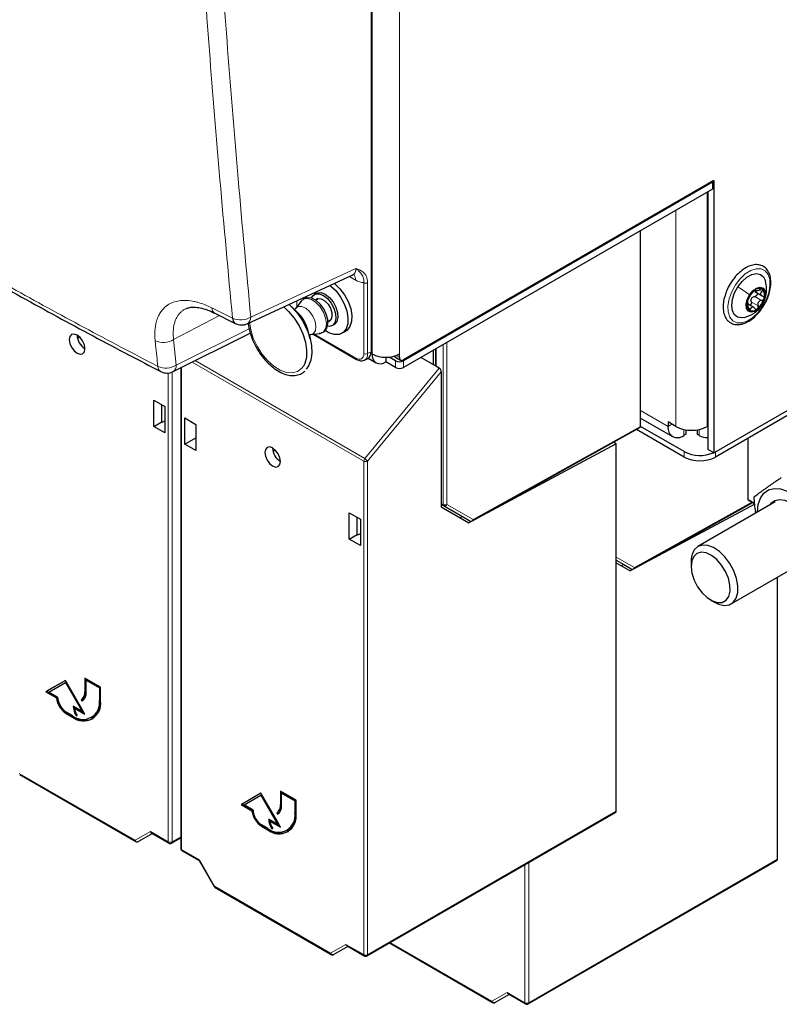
# Paper-space layout 'Blatt4' of a CAD drawing. Header units: millimetres. Extents: x 5 to 418, y 2 to 292.
# Tile 4 of 88: x 154 to 181, y 85 to 121. Entities that reach past the tile are written whole.
import ezdxf

# ---------------------------------------------------------------- set-up
doc = ezdxf.new("R2010")
doc.units = ezdxf.units.MM

psp = doc.layouts.new('Blatt4')

# ---------------------------------------------------------------- linework, layer by layer
at = {"color": 7, "linetype": 'Continuous', "lineweight": 18}
for p, q in [((166.252, 108.889), (166.252, 192.987)), ((166.265, 109.206), (166.265, 126.733)), ((166.29, 108.816), (166.29, 124.412)), ((167.28, 108.816), (167.28, 124.412)), ((178.41, 106.194), (178.41, 114.67)), ((177.279, 106.194), (177.279, 114.017)), ((161.901, 110.151), (165.707, 111.91)), ((165.689, 111.492), (165.47, 111.619)), ((165.993, 108.831), (165.993, 111.396)), ((166.13, 111.394), (166.13, 108.828)), ((180.148, 111.128), (180.162, 111.12)), ((180.308, 111.129), (180.393, 111.08)), ((180.131, 110.895), (180.378, 110.753)), ((160.496, 110.482), (161.242, 110.107)), ((163.567, 110.739), (163.567, 110.517)), ((179.901, 110.488), (179.98, 110.442)), ((180.006, 110.704), (180.254, 110.561)), ((180.39, 110.591), (180.395, 110.598)), ((159.111, 109.339), (160.776, 110.204)), ((159.206, 108.411), (161.845, 109.732)), ((164.207, 109.535), (165.71, 108.668)), ((159.111, 109.339), (159.206, 108.411)), ((166.265, 109.206), (166.265, 109.206)), ((168.609, 109.012), (168.609, 108.37)), ((168.857, 103.375), (168.857, 109.155)), ((168.999, 109.237), (168.999, 103.375)), ((166.13, 108.828), (166.252, 108.889)), ((166.29, 108.816), (166.249, 108.84)), ((167.154, 108.759), (167.28, 108.686)), ((159.395, 108.328), (159.395, 90.893)), ((165.988, 104.942), (159.785, 108.523)), ((159.888, 108.575), (166.023, 105.034)), ((166.023, 105.034), (168.721, 108.305)), ((167.139, 108.327), (167.139, 108.571)), ((167.422, 108.571), (167.422, 108.327)), ((158.917, 91.17), (158.917, 108.127)), ((159.057, 108.161), (159.057, 91.169)), ((168.791, 108.172), (166.128, 104.942)), ((175.999, 106.77), (176.996, 106.194)), ((169.948, 102.827), (175.999, 106.198)), ((177.137, 106.276), (176.996, 106.194)), ((177.562, 106.089), (177.562, 105.868)), ((178.127, 106.089), (178.127, 105.868)), ((177.583, 105.088), (177.583, 105.284)), ((178.714, 105.276), (178.714, 105.088)), ((165.988, 87.088), (165.988, 104.942)), ((166.128, 104.942), (166.128, 87.087)), ((168.791, 103.413), (168.857, 103.375)), ((168.878, 103.329), (168.791, 103.379)), ((169.827, 102.781), (168.878, 103.329)), ((168.999, 103.375), (169.948, 102.827)), ((175.781, 101.09), (180.033, 103.459)), ((175.122, 101.471), (175.781, 101.09)), ((175.661, 101.045), (175.122, 101.356)), ((155.931, 96.615), (155.903, 96.599)), ((156.455, 96.313), (156.426, 96.296)), ((155.253, 95.831), (155.224, 95.815)), ((155.479, 95.7), (155.45, 95.684)), ((153.522, 93.647), (157.719, 91.224)), ((163.002, 92.533), (162.974, 92.517)), ((166.128, 87.087), (175.122, 92.279)), ((163.526, 92.231), (163.497, 92.214)), ((157.719, 91.224), (158.27, 91.543)), ((158.27, 91.543), (158.917, 91.17)), ((162.324, 91.749), (162.295, 91.733)), ((162.55, 91.618), (162.522, 91.602)), ((159.057, 91.169), (159.366, 91.347)), ((159.395, 90.893), (160.041, 90.52)), ((160.041, 90.52), (160.593, 89.565)), ((171.961, 85.35), (180.956, 90.543)), ((171.821, 85.351), (171.821, 90.34)), ((171.961, 90.421), (171.961, 85.35)), ((160.593, 89.565), (164.79, 87.142)), ((164.79, 87.142), (165.341, 87.461)), ((165.341, 87.461), (165.988, 87.088)), ((166.949, 87.527), (170.623, 85.406)), ((170.623, 85.406), (171.175, 85.724)), ((171.175, 85.724), (171.821, 85.351))]:
    psp.add_line(p, q, dxfattribs=at)
at = {"color": 7, "linetype": 'Continuous', "lineweight": 25}
for p, q in [((166.265, 108.906), (166.265, 193.004)), ((166.275, 109.222), (166.275, 126.749)), ((178.651, 115.086), (167.422, 108.604)), ((178.58, 115.046), (178.608, 115.029)), ((178.651, 115.086), (178.651, 105.239)), ((178.608, 115.029), (167.422, 108.571)), ((178.608, 114.784), (167.422, 108.327)), ((178.439, 114.686), (178.439, 105.361)), ((178.608, 115.029), (178.608, 114.784)), ((175.999, 106.198), (175.999, 113.278)), ((178.651, 105.239), (190.247, 111.933)), ((161.777, 109.912), (165.598, 111.678)), ((164.268, 111.012), (164.198, 110.972)), ((164.331, 110.818), (164.239, 110.764)), ((180.13, 111.075), (180.404, 110.917)), ((180.135, 111.122), (180.186, 111.093)), ((163.648, 110.261), (163.387, 110.52)), ((163.727, 110.729), (163.525, 110.462)), ((180.109, 110.492), (179.896, 110.615)), ((160.597, 110.294), (161.343, 109.919)), ((164.051, 109.37), (163.957, 109.725)), ((164.687, 109.984), (164.781, 110.038)), ((164.848, 109.846), (164.918, 109.887)), ((155.635, 109.387), (155.709, 109.432)), ((159.095, 108.178), (161.883, 109.574)), ((164.07, 109.518), (164.402, 109.559)), ((164.159, 109.529), (165.73, 108.622)), ((165.199, 109.564), (165.34, 109.645)), ((168.579, 108.995), (168.579, 108.387)), ((185.998, 109.292), (178.714, 105.088)), ((166.018, 108.595), (166.14, 108.656)), ((166.149, 108.661), (166.435, 108.496)), ((166.785, 108.698), (166.785, 108.531)), ((167.139, 108.571), (166.909, 108.704)), ((167.11, 108.717), (167.322, 108.594)), ((167.28, 108.686), (167.28, 108.816)), ((168.495, 108.436), (168.053, 108.691)), ((168.495, 108.946), (168.495, 108.436)), ((159.366, 108.313), (159.366, 90.934)), ((167.139, 108.327), (166.785, 108.531)), ((168.721, 108.305), (168.495, 108.436)), ((168.791, 108.172), (168.791, 103.284)), ((158.396, 107.149), (158.796, 106.918)), ((158.396, 106.197), (158.396, 107.149)), ((158.684, 106.363), (158.684, 106.982)), ((158.796, 106.918), (158.796, 105.966)), ((159.516, 105.55), (159.516, 106.502)), ((159.516, 106.502), (159.916, 106.271)), ((175.999, 106.499), (177.162, 105.828)), ((158.396, 106.197), (158.684, 106.363)), ((158.796, 105.966), (158.396, 106.197)), ((158.705, 106.351), (158.684, 106.363)), ((158.705, 106.351), (158.796, 106.403)), ((159.916, 106.271), (159.916, 105.319)), ((169.926, 102.78), (175.978, 106.152)), ((177.583, 105.284), (175.999, 106.198)), ((177.279, 106.194), (176.996, 106.358)), ((176.996, 106.358), (176.996, 106.194)), ((178.439, 106.211), (178.41, 106.194)), ((177.583, 105.088), (175.856, 106.085)), ((177.645, 105.915), (177.562, 105.868)), ((177.645, 106.074), (177.645, 105.915)), ((178.045, 106.074), (178.045, 105.915)), ((178.127, 105.868), (178.045, 105.915)), ((159.516, 105.55), (159.916, 105.781)), ((159.916, 105.319), (159.516, 105.55)), ((175.122, 105.568), (169.796, 102.704)), ((175.122, 105.568), (175.027, 105.623)), ((175.122, 92.279), (175.122, 105.568)), ((179.895, 103.539), (179.895, 105.77)), ((162.706, 105.305), (162.78, 105.35)), ((178.651, 105.239), (178.439, 105.361)), ((168.791, 103.379), (169.562, 102.934)), ((180.131, 103.388), (175.629, 100.967)), ((175.759, 101.044), (180.064, 103.442)), ((180.872, 103.464), (178.079, 101.852)), ((179.895, 103.539), (180.129, 103.404)), ((180.129, 103.404), (179.895, 103.539)), ((165.467, 103.067), (165.867, 102.836)), ((165.467, 102.115), (165.467, 103.067)), ((168.791, 103.284), (169.796, 102.704)), ((169.465, 102.895), (169.548, 102.942)), ((169.562, 102.934), (169.827, 102.781)), ((165.755, 102.281), (165.755, 102.9)), ((165.867, 102.836), (165.867, 101.884)), ((165.467, 102.115), (165.755, 102.281)), ((165.776, 102.269), (165.755, 102.281)), ((165.776, 102.269), (165.867, 102.321)), ((165.867, 101.884), (165.467, 102.115)), ((175.122, 101.355), (175.395, 101.198)), ((175.122, 101.26), (175.629, 100.967)), ((175.299, 101.158), (175.381, 101.206)), ((175.395, 101.198), (175.661, 101.045)), ((177.83, 101.303), (177.83, 101.139)), ((179.279, 99.773), (182.072, 101.386)), ((180.956, 90.543), (180.956, 100.742)), ((178.537, 99.915), (178.679, 99.833)), ((155.196, 97.007), (154.489, 96.598)), ((155.196, 97.007), (154.517, 96.615)), ((154.591, 96.588), (155.196, 96.937)), ((155.903, 95.782), (155.196, 97.007)), ((155.224, 96.954), (155.196, 96.937)), ((155.196, 96.937), (155.801, 95.89)), ((155.224, 96.954), (155.829, 95.906)), ((156.469, 96.762), (155.903, 97.088)), ((155.903, 97.088), (155.903, 96.599)), ((155.931, 97.072), (155.931, 96.615)), ((155.974, 97.031), (155.945, 97.015)), ((155.945, 96.574), (155.945, 97.015)), ((155.945, 97.015), (156.426, 96.737)), ((155.974, 97.031), (156.455, 96.754)), ((154.517, 96.615), (154.489, 96.598)), ((154.489, 96.598), (154.873, 96.377)), ((154.517, 96.615), (154.902, 96.393)), ((154.913, 96.402), (154.591, 96.588)), ((156.455, 96.754), (156.426, 96.737)), ((156.426, 96.737), (156.426, 96.296)), ((156.455, 96.754), (156.455, 96.313)), ((156.469, 96.272), (156.469, 96.762)), ((154.902, 96.393), (154.873, 96.377)), ((155.799, 96.322), (155.77, 96.306)), ((155.77, 96.306), (155.8, 96.254)), ((155.799, 96.322), (155.828, 96.272)), ((155.45, 95.733), (155.224, 95.864)), ((155.224, 95.815), (155.45, 95.684)), ((155.253, 95.831), (155.479, 95.7)), ((155.801, 95.89), (155.479, 96.076)), ((155.549, 96.019), (155.521, 96.003)), ((155.521, 96.003), (155.903, 95.782)), ((155.549, 96.019), (155.875, 95.831)), ((155.829, 95.906), (155.801, 95.89)), ((155.614, 95.753), (155.586, 95.737)), ((155.586, 95.737), (155.624, 95.737)), ((156.14, 95.665), (156.169, 95.681)), ((153.542, 93.601), (157.739, 91.178)), ((163.54, 92.68), (162.974, 93.006)), ((162.974, 93.006), (162.974, 92.517)), ((163.002, 92.99), (163.002, 92.533)), ((162.267, 92.925), (161.56, 92.516)), ((162.267, 92.925), (161.588, 92.533)), ((161.662, 92.506), (162.267, 92.855)), ((162.974, 91.7), (162.267, 92.925)), ((162.295, 92.872), (162.267, 92.855)), ((162.267, 92.855), (162.872, 91.808)), ((162.295, 92.872), (162.9, 91.824)), ((163.045, 92.949), (163.017, 92.933)), ((163.017, 92.492), (163.017, 92.933)), ((163.017, 92.933), (163.497, 92.655)), ((163.045, 92.949), (163.526, 92.672)), ((163.526, 92.672), (163.497, 92.655)), ((163.497, 92.655), (163.497, 92.214)), ((163.526, 92.672), (163.526, 92.231)), ((163.54, 92.19), (163.54, 92.68)), ((161.588, 92.533), (161.56, 92.516)), ((161.56, 92.516), (161.944, 92.294)), ((161.588, 92.533), (161.973, 92.311)), ((161.984, 92.32), (161.662, 92.506)), ((161.973, 92.311), (161.944, 92.294)), ((162.872, 91.808), (162.55, 91.994)), ((162.62, 91.937), (162.592, 91.921)), ((162.592, 91.921), (162.974, 91.7)), ((162.62, 91.937), (162.946, 91.749)), ((162.87, 92.24), (162.842, 92.224)), ((162.842, 92.224), (162.872, 92.172)), ((162.87, 92.24), (162.899, 92.19)), ((166.108, 87.042), (175.101, 92.233)), ((162.522, 91.651), (162.295, 91.782)), ((162.295, 91.733), (162.522, 91.602)), ((162.324, 91.749), (162.55, 91.618)), ((162.685, 91.671), (162.657, 91.655)), ((162.657, 91.655), (162.695, 91.655)), ((162.9, 91.824), (162.872, 91.808)), ((163.212, 91.583), (163.24, 91.599)), ((158.341, 91.468), (157.841, 91.179)), ((158.312, 91.485), (158.937, 91.124)), ((159.037, 91.124), (159.366, 91.313)), ((159.416, 90.848), (160.039, 90.488)), ((160.037, 90.49), (160.577, 89.556)), ((171.942, 85.305), (180.935, 90.497)), ((160.613, 89.519), (164.81, 87.096)), ((165.412, 87.386), (164.912, 87.097)), ((165.383, 87.403), (166.008, 87.042)), ((166.92, 87.51), (170.644, 85.36)), ((171.246, 85.65), (170.745, 85.361)), ((171.216, 85.666), (171.842, 85.305))]:
    psp.add_line(p, q, dxfattribs=at)
at = {"color": 7, "linetype": 'Continuous', "lineweight": 18, "flags": 128}
for points in [[(179.434, 111.316), (179.602, 111.537), (179.792, 111.715), (179.992, 111.84), (180.186, 111.902), (180.363, 111.897), (180.51, 111.826), (180.616, 111.693), (180.676, 111.508), (180.684, 111.282), (180.641, 111.032), (180.548, 110.775), (180.413, 110.528), (180.245, 110.307), (180.054, 110.129), (179.855, 110.004), (179.661, 109.942), (179.484, 109.947), (179.337, 110.018), (179.231, 110.151), (179.171, 110.336), (179.163, 110.562), (179.206, 110.811), (179.299, 111.069), (179.434, 111.316)], [(163.727, 110.729), (163.809, 110.799), (163.944, 110.825), (164.1, 110.783), (164.261, 110.677), (164.41, 110.518), (164.53, 110.324), (164.609, 110.116), (164.638, 109.915), (164.613, 109.745), (164.538, 109.623), (164.421, 109.562), (164.402, 109.559)], [(163.524, 110.461), (163.615, 110.529), (163.743, 110.535), (163.888, 110.472), (164.029, 110.35), (164.149, 110.184), (164.229, 109.997), (164.261, 109.814), (164.239, 109.661), (164.166, 109.557), (164.068, 109.518)], [(163.804, 108.377), (163.744, 108.298), (163.593, 108.183), (163.406, 108.133), (163.193, 108.149), (162.965, 108.232), (162.734, 108.376), (162.51, 108.575), (162.306, 108.819), (162.13, 109.096), (161.993, 109.39), (161.901, 109.689), (161.861, 109.95)]]:
    psp.add_lwpolyline(points, dxfattribs=at)
at = {"color": 7, "linetype": 'Continuous', "lineweight": 25, "flags": 128}
for points in [[(179.525, 111.243), (179.675, 111.438), (179.846, 111.59), (180.023, 111.689), (180.192, 111.725), (180.339, 111.697), (180.453, 111.605), (180.523, 111.461)], [(164.769, 111.295), (164.797, 111.274), (164.985, 111.096), (165.152, 110.877), (165.285, 110.632), (165.376, 110.377), (165.418, 110.13), (165.409, 109.907), (165.349, 109.724), (165.243, 109.593), (165.097, 109.524), (164.921, 109.52), (164.729, 109.583), (164.593, 109.661)], [(164.918, 111.371), (164.938, 111.355), (165.127, 111.178), (165.293, 110.959), (165.426, 110.713), (165.517, 110.458), (165.559, 110.211), (165.55, 109.989), (165.491, 109.806), (165.384, 109.675), (165.34, 109.645)], [(179.77, 110.137), (179.655, 110.119), (179.508, 110.147), (179.394, 110.239), (179.323, 110.386), (179.301, 110.576), (179.33, 110.794), (179.406, 111.023), (179.525, 111.243)], [(179.947, 110.96), (180.066, 111.104), (180.202, 111.2), (180.333, 111.231), (180.44, 111.193), (180.505, 111.093), (180.52, 110.944), (180.481, 110.771), (180.395, 110.598)], [(164.377, 109.564), (164.442, 109.567), (164.57, 109.635), (164.651, 109.748), (164.69, 109.893), (164.685, 110.069), (164.634, 110.262), (164.543, 110.45), (164.418, 110.617), (164.271, 110.748), (164.11, 110.831), (163.964, 110.852), (163.836, 110.82), (163.728, 110.731), (163.727, 110.728), (163.727, 110.728)], [(163.91, 110.848), (163.91, 110.851), (163.908, 110.897)], [(164.091, 110.84), (164.141, 110.924), (164.244, 110.992), (164.378, 110.996), (164.528, 110.936), (164.677, 110.82), (164.809, 110.659), (164.91, 110.47), (164.969, 110.275), (164.98, 110.095), (164.942, 109.948), (164.857, 109.852), (164.737, 109.815), (164.676, 109.82)], [(164.264, 110.779), (164.339, 110.82), (164.454, 110.811), (164.579, 110.742), (164.696, 110.622), (164.787, 110.469), (164.837, 110.307), (164.839, 110.161), (164.794, 110.052), (164.714, 110)], [(164.268, 111.012), (164.315, 111.033), (164.449, 111.037), (164.598, 110.977), (164.747, 110.861), (164.88, 110.699), (164.981, 110.511), (165.04, 110.316), (165.051, 110.136), (165.012, 109.989), (164.928, 109.892), (164.918, 109.887)], [(180.395, 110.598), (180.275, 110.454), (180.14, 110.358), (180.009, 110.327), (179.902, 110.365), (179.837, 110.466), (179.822, 110.614), (179.861, 110.787), (179.947, 110.96)], [(163.094, 110.521), (163.272, 110.358), (163.476, 110.114), (163.652, 109.838), (163.789, 109.543), (163.881, 109.244), (163.923, 108.957), (163.914, 108.695), (163.853, 108.471), (163.804, 108.377)], [(163.29, 110.611), (163.355, 110.552), (163.572, 110.313), (163.764, 110.038), (163.92, 109.739), (164.034, 109.431), (164.1, 109.128), (164.116, 108.844), (164.079, 108.592), (163.993, 108.385), (163.908, 108.273)], [(155.62, 108.847), (155.728, 108.809), (155.82, 108.827), (155.882, 108.897), (155.903, 109.01), (155.882, 109.147), (155.82, 109.289), (155.728, 109.413), (155.62, 109.5), (155.512, 109.537), (155.42, 109.52), (155.359, 109.449), (155.337, 109.337), (155.359, 109.199), (155.42, 109.058), (155.512, 108.934), (155.62, 108.847)], [(162.691, 104.765), (162.8, 104.727), (162.891, 104.745), (162.953, 104.815), (162.974, 104.928), (162.953, 105.065), (162.891, 105.207), (162.8, 105.33), (162.691, 105.418), (162.583, 105.455), (162.491, 105.438), (162.43, 105.367), (162.408, 105.254), (162.43, 105.117), (162.491, 104.976), (162.583, 104.852), (162.691, 104.765)], [(180.235, 103.096), (180.26, 103.37), (180.338, 103.601), (180.463, 103.781), (180.631, 103.9), (180.834, 103.954), (181.063, 103.94), (181.309, 103.859), (181.56, 103.714), (181.806, 103.513), (182.036, 103.262), (182.239, 102.975)], [(181.862, 101.264), (182.019, 101.301), (182.161, 101.402), (182.261, 101.561), (182.313, 101.769), (182.315, 102.015), (182.265, 102.283), (182.167, 102.558), (182.027, 102.824), (181.852, 103.066), (181.653, 103.269), (181.442, 103.422), (181.23, 103.516), (181.031, 103.546), (180.855, 103.509), (180.712, 103.408), (180.662, 103.343)], [(178.679, 99.833), (178.82, 99.765), (179.024, 99.718), (179.206, 99.741), (179.355, 99.83), (179.461, 99.981), (179.518, 100.185), (179.523, 100.428), (179.474, 100.695), (179.376, 100.97), (179.233, 101.234), (179.056, 101.473), (178.855, 101.669), (178.643, 101.812), (178.434, 101.892), (178.239, 101.905), (178.073, 101.848), (177.944, 101.727), (177.944, 101.727)], [(177.925, 101.493), (177.852, 101.329), (177.831, 101.121), (177.861, 100.883), (177.942, 100.635), (178.067, 100.394), (178.227, 100.177), (178.409, 100.002), (178.602, 99.881), (178.789, 99.823), (178.958, 99.832), (179.096, 99.908), (179.192, 100.045), (179.24, 100.233), (179.236, 100.458), (179.18, 100.703), (179.076, 100.95), (178.932, 101.181), (178.759, 101.379), (178.57, 101.528), (178.378, 101.619), (178.198, 101.643), (178.043, 101.6), (177.925, 101.493)]]:
    psp.add_lwpolyline(points, dxfattribs=at)
at = {"color": 7, "linetype": 'Continuous', "lineweight": 18}
for centre, radius, start, end in [((165.415, 111.512), 0.275, 355.8367, 40.2576), ((166.064, 111.534), 0.155, 242.7384, 295.5295), ((160.71, 110.476), 0.215, 178.2572, 238.0677), ((161.529, 110.772), 0.724, 246.6829, 300.9482), ((161.643, 110.133), 0.259, 300.9996, 3.94), ((158.737, 109.953), 0.719, 245.9522, 301.2741), ((165.759, 108.662), 0.0494, 173.7654, 234.8983), ((166.064, 108.968), 0.155, 242.7384, 295.5295), ((158.832, 109.024), 0.718, 245.9755, 301.3795), ((158.758, 108.366), 0.219, 179.6517, 238.5856), ((158.961, 108.384), 0.246, 302.9787, 6.1065), ((166.141, 104.935), 0.153, 140.2279, 177.3607), ((166.058, 105.079), 0.154, 242.6565, 296.7662), ((165.816, 104.692), 0.4, 38.7383, 58.8203), ((168.928, 103.511), 0.154, 242.6097, 297.3903), ((168.907, 103.37), 0.0503, 174.3796, 234.302), ((168.915, 103.414), 0.0922, 246.3569, 335.1837), ((169.864, 102.866), 0.0922, 246.3569, 335.1837), ((169.897, 102.822), 0.0506, 304.0635, 5.2492), ((175.698, 101.129), 0.0922, 246.3569, 335.1837), ((175.731, 101.086), 0.0506, 304.0635, 5.2492), ((157.769, 91.219), 0.0502, 174.3177, 234.3701), ((157.802, 91.263), 0.0918, 204.6715, 294.7694), ((158.967, 91.165), 0.0502, 174.3177, 234.3701), ((158.987, 91.306), 0.154, 242.6565, 296.7662), ((159.01, 91.163), 0.0476, 305.5752, 7.7049), ((159.415, 90.939), 0.0494, 185.0787, 246.2415), ((159.445, 90.889), 0.0502, 174.3177, 234.3701), ((171.96, 69.868), 22.742, 119.9888, 120.0351), ((160.643, 89.56), 0.0502, 174.3177, 234.3701), ((164.873, 87.18), 0.0918, 204.6715, 294.7694), ((164.84, 87.137), 0.0502, 174.3177, 234.3701), ((166.038, 87.083), 0.0502, 174.3177, 234.3701), ((166.058, 87.224), 0.154, 242.6565, 296.7662), ((166.081, 87.08), 0.0476, 305.5752, 7.7049), ((170.707, 85.444), 0.0918, 204.6715, 294.7694), ((170.673, 85.401), 0.0502, 174.3177, 234.3701), ((171.892, 85.488), 0.154, 242.6565, 296.7662), ((171.871, 85.346), 0.0502, 174.3177, 234.3701), ((171.914, 85.344), 0.0476, 305.5752, 7.7049)]:
    psp.add_arc(centre, radius, start, end, dxfattribs=at)
at = {"color": 7, "linetype": 'Continuous', "lineweight": 25}
for centre, radius, start, end in [((180.295, 110.943), 0.244, 60.5616, 136.9626), ((180.175, 110.946), 0.319, 337.671, 41.0806), ((180.58, 110.542), 0.733, 129.2121, 164.8591), ((180.246, 110.686), 0.269, 140.3731, 153.698), ((179.762, 111.017), 0.733, 309.2121, 344.8591), ((180.167, 110.612), 0.319, 157.671, 221.0806), ((180.047, 110.615), 0.244, 240.5616, 316.9626), ((161.456, 110.1), 0.214, 178.1284, 238.0345), ((162.792, 109.41), 1.207, 15.1487, 44.8459), ((161.567, 110.365), 0.5, 243.4173, 294.8105), ((156.215, 109.516), 0.595, 181.6006, 238.3941), ((166.256, 109.223), 0.0192, 297.475, 355.2816), ((166.245, 108.908), 0.02, 289.6179, 355.1002), ((166.592, 108.767), 0.306, 170.786, 309.2033), ((166.785, 109.772), 1.076, 242.6097, 297.3903), ((167.145, 108.778), 0.0704, 214.557, 239.7291), ((167.367, 108.672), 0.0873, 170.786, 309.2033), ((167.28, 108.844), 0.307, 242.6097, 297.3903), ((167.28, 108.599), 0.307, 242.6097, 297.3903), ((158.871, 108.625), 0.5, 242.6153, 296.5944), ((177.341, 106.138), 0.349, 170.786, 309.2033), ((177.845, 107.286), 1.23, 242.6097, 297.3903), ((178.382, 106.259), 0.467, 236.9734, 276.99), ((163.286, 105.434), 0.595, 181.6006, 238.3941), ((178.152, 106.393), 1.247, 242.8434, 293.0076), ((178.149, 106.18), 1.23, 242.6097, 297.3903), ((169.877, 102.868), 0.1, 240.0027, 299.1235), ((178.615, 101.32), 0.785, 148.7508, 181.2515), ((175.711, 101.131), 0.1, 240.0027, 299.1235), ((155.583, 96.567), 0.322, 305.698, 5.6204), ((155.611, 96.583), 0.322, 305.698, 5.6204), ((155.595, 96.54), 0.352, 305.698, 5.6204), ((155.647, 96.469), 0.779, 186.8334, 237.1491), ((155.675, 96.486), 0.779, 186.8334, 237.1491), ((155.589, 96.433), 0.676, 182.6055, 237.3945), ((155.831, 96.2), 0.603, 230.7967, 9.214), ((155.848, 96.171), 0.629, 230.7967, 9.214), ((155.798, 96.229), 0.662, 304.0564, 7.2558), ((156.146, 96.101), 0.668, 182.1237, 213.0088), ((156.041, 96.099), 0.534, 184.2787, 190.6499), ((156.145, 96.092), 0.63, 188.133, 214.2787), ((155.901, 96.289), 0.724, 234.3824, 294.3071), ((162.718, 92.387), 0.779, 186.8334, 237.1491), ((162.746, 92.404), 0.779, 186.8334, 237.1491), ((162.66, 92.351), 0.676, 182.6055, 237.3945), ((162.654, 92.485), 0.322, 305.698, 5.6204), ((162.682, 92.501), 0.322, 305.698, 5.6204), ((162.666, 92.458), 0.352, 305.698, 5.6204), ((162.902, 92.118), 0.603, 230.7967, 9.214), ((162.919, 92.089), 0.629, 230.7967, 9.214), ((163.217, 92.019), 0.668, 182.1237, 213.0088), ((163.207, 92.031), 0.63, 184.9133, 203.6323), ((163.216, 92.01), 0.63, 188.133, 214.2787), ((162.869, 92.147), 0.662, 304.0564, 7.2558), ((162.972, 92.207), 0.724, 234.3824, 294.3071), ((157.789, 91.265), 0.1, 240.0027, 300.0054), ((158.987, 91.21), 0.1, 240.0027, 299.9975), ((159.466, 90.934), 0.1, 180, 240.0027), ((160.663, 89.606), 0.1, 210, 240.0027), ((164.86, 87.183), 0.1, 240.0027, 300.0054), ((166.058, 87.128), 0.1, 240.0027, 299.9975), ((170.694, 85.446), 0.1, 240.0027, 300.0054), ((171.892, 85.392), 0.1, 240.0027, 299.9975)]:
    psp.add_arc(centre, radius, start, end, dxfattribs=at)
at = {"color": 7, "linetype": 'Continuous', "lineweight": 18}
for centre, major_axis, ratio, start_param, end_param in [((165.334, 112.107), (-0.29, 0.414), 0.569649, 3.038808, 3.875138), ((165.687, 112.311), (-0.501, 0.868), 0.575802, 2.357645, 2.800952), ((165.709, 108.994), (-0.201, 0.347), 0.576854, 2.355515, 3.925398), ((165.78, 109.035), (-0.245, 0.436), 0.572991, 3.070865, 3.932757)]:
    psp.add_ellipse(centre, major_axis=major_axis, ratio=ratio, start_param=start_param, end_param=end_param, dxfattribs=at)
at = {"color": 7, "linetype": 'Continuous', "lineweight": 25}
for centre, major_axis, ratio, start_param, end_param in [((165.899, 109.095), (-0.249, 0.434), 0.575324, 3.109661, 3.928364), ((168.72, 108.212), (-0.0421, 0.0996), 0.570543, 4.074198, 5.636268), ((175.928, 106.239), (-0.05, 0.0866), 0.577382, 3.132863, 3.927224), ((175.051, 92.32), (-0.05, 0.0866), 0.577557, 3.141594, 3.927224), ((158.341, 91.584), (0, 0.107), 0.717434, 1.963397, 2.748877), ((160.112, 90.561), (0.0729, 0.0729), 0.317888, 2.441094, 3.056612), ((180.885, 90.584), (-0.05, 0.0866), 0.577557, 3.141594, 3.927224), ((165.412, 87.501), (0, 0.107), 0.717434, 1.963397, 2.748877), ((171.246, 85.765), (0, 0.107), 0.717434, 1.963397, 2.748877)]:
    psp.add_ellipse(centre, major_axis=major_axis, ratio=ratio, start_param=start_param, end_param=end_param, dxfattribs=at)
at = {"color": 7, "linetype": 'Continuous', "lineweight": 18}
for points, knots in [([(161.242, 110.107), (161.087, 111.773), (160.642, 116.538), (160.043, 124.487), (159.485, 133.976), (159.261, 140.387), (159.149, 143.592)], [0, 0, 0, 0, 0.1519058, 0.4346037, 0.7173017, 1, 1, 1, 1]), ([(159.81, 143.609), (159.922, 140.407), (160.146, 134.001), (160.703, 124.52), (161.301, 116.577), (161.746, 111.815), (161.901, 110.151)], [0, 0, 0, 0, 0.282698, 0.565396, 0.848094, 1, 1, 1, 1]), ([(140.784, 118.789), (141.5, 118.317), (142.932, 117.373), (145.131, 115.982), (147.368, 114.608), (149.474, 113.357), (151.438, 112.223), (153.507, 111.058), (155.865, 109.767), (157.648, 108.834), (158.539, 108.368)], [0, 0, 0, 0, 0.128796, 0.257626, 0.38656, 0.515528, 0.615443, 0.715373, 0.857663, 1, 1, 1, 1]), ([(165.707, 111.91), (165.708, 111.91), (165.793, 111.878), (165.942, 111.814), (166.101, 111.641), (166.121, 111.473), (166.13, 111.394)], [0, 0, 0, 0, 0.00199, 0.406331, 0.722166, 1, 1, 1, 1]), ([(165.993, 111.396), (165.99, 111.462), (165.984, 111.607), (165.896, 111.736), (165.802, 111.83), (165.736, 111.886), (165.707, 111.91), (165.707, 111.91)], [0, 0, 0, 0, 0.259618, 0.570647, 0.824142, 0.998062, 1, 1, 1, 1]), ([(158.444, 109.297), (158.441, 109.329), (158.433, 109.425), (158.43, 109.58), (158.442, 109.759), (158.465, 109.899), (158.503, 110.046), (158.557, 110.19), (158.642, 110.339), (158.723, 110.438), (158.834, 110.546), (158.981, 110.646), (159.162, 110.712), (159.358, 110.751), (159.571, 110.76), (159.801, 110.729), (160.017, 110.677), (160.231, 110.607), (160.407, 110.524), (160.496, 110.482)], [0, 0, 0, 0, 0.026322, 0.079244, 0.132734, 0.186802, 0.213996, 0.283332, 0.34511, 0.400885, 0.428103, 0.52204, 0.603905, 0.64099, 0.734418, 0.815827, 0.852702, 0.926068, 1, 1, 1, 1]), ([(159.555, 110.453), (159.527, 110.439), (159.464, 110.407), (159.38, 110.34), (159.301, 110.256), (159.234, 110.159), (159.179, 110.049), (159.138, 109.926), (159.11, 109.794), (159.096, 109.653), (159.094, 109.501), (159.105, 109.393), (159.111, 109.339)], [0, 0, 0, 0, 0.0813819, 0.1845026, 0.284573, 0.3853547, 0.4883718, 0.5921572, 0.6923119, 0.7931642, 0.8962061, 1, 1, 1, 1]), ([(158.539, 108.368), (158.513, 108.625), (158.481, 108.934), (158.45, 109.244), (158.444, 109.297)], [0, 0, 0, 0, 0.829864, 1, 1, 1, 1])]:
    psp.add_open_spline(points, degree=3, knots=knots, dxfattribs=at)
at = {"color": 7, "linetype": 'Continuous', "lineweight": 25}
for points, knots in [([(140.881, 118.601), (141.468, 118.215), (142.794, 117.343), (144.943, 115.975), (147.33, 114.505), (149.807, 113.033), (152.327, 111.586), (154.893, 110.166), (156.999, 109.032), (158.265, 108.38), (158.646, 108.184)], [0, 0, 0, 0, 0.105589, 0.238458, 0.378716, 0.519007, 0.65926, 0.799436, 0.939626, 1, 1, 1, 1]), ([(180.504, 110.649), (180.51, 110.659), (180.565, 110.747), (180.635, 110.929), (180.704, 111.18), (180.724, 111.423), (180.697, 111.643), (180.619, 111.828), (180.494, 111.965), (180.333, 112.041), (180.155, 112.057), (179.965, 112.015), (179.768, 111.92), (179.575, 111.771), (179.411, 111.603), (179.327, 111.476), (179.293, 111.425)], [0, 0, 0, 0, 0.010829, 0.089894, 0.169184, 0.248932, 0.329306, 0.409777, 0.488141, 0.562906, 0.636245, 0.710994, 0.788595, 0.867738, 0.946967, 1, 1, 1, 1]), ([(165.598, 111.678), (165.598, 111.678), (165.616, 111.691), (165.655, 111.691), (165.65, 111.692), (165.649, 111.692)], [0, 0, 0, 0, 0.006484, 0.729761, 1, 1, 1, 1]), ([(179.293, 111.425), (179.276, 111.401), (179.206, 111.304), (179.122, 111.133), (179.077, 110.991), (179.059, 110.932)], [0, 0, 0, 0, 0.1614062, 0.6515405, 1, 1, 1, 1]), ([(180.162, 111.12), (180.162, 111.123), (180.162, 111.129), (180.153, 111.131), (180.138, 111.125), (180.124, 111.115), (180.116, 111.11)], [0, 0, 0, 0, 0.249815, 0.499908, 0.75012, 1, 1, 1, 1]), ([(180.162, 111.12), (180.162, 111.114), (180.162, 111.104), (180.178, 111.101), (180.197, 111.102), (180.223, 111.108), (180.262, 111.119), (180.293, 111.134), (180.314, 111.144)], [0, 0, 0, 0, 0.249199, 0.374336, 0.49893, 0.624007, 0.749759, 1, 1, 1, 1]), ([(180.415, 111.156), (180.409, 111.159), (180.398, 111.165), (180.371, 111.164), (180.342, 111.157), (180.323, 111.148), (180.314, 111.144)], [0, 0, 0, 0, 0.249991, 0.499611, 0.749127, 1, 1, 1, 1]), ([(180.393, 111.08), (180.4, 111.086), (180.414, 111.1), (180.425, 111.122), (180.427, 111.142), (180.419, 111.151), (180.415, 111.156)], [0, 0, 0, 0, 0.2498519, 0.4999015, 0.7501147, 1, 1, 1, 1]), ([(180.396, 110.587), (180.422, 110.633), (180.482, 110.736), (180.545, 110.935), (180.577, 111.191), (180.541, 111.367), (180.522, 111.462)], [0, 0, 0, 0, 0.179033, 0.405243, 0.681136, 1, 1, 1, 1]), ([(179.059, 110.932), (179.05, 110.907), (179.012, 110.799), (178.987, 110.609), (178.989, 110.378), (179.046, 110.176), (179.127, 110.048), (179.189, 109.994), (179.204, 109.981)], [0, 0, 0, 0, 0.062369, 0.278082, 0.495354, 0.714122, 0.93018, 1, 1, 1, 1]), ([(179.915, 110.834), (179.912, 110.828), (179.905, 110.817), (179.893, 110.792), (179.881, 110.763), (179.875, 110.743), (179.872, 110.733)], [0, 0, 0, 0, 0.249807, 0.500055, 0.750309, 1, 1, 1, 1]), ([(179.915, 110.834), (179.923, 110.846), (179.934, 110.864), (179.955, 110.899), (179.972, 110.927), (179.991, 110.955), (180.016, 110.991), (180.03, 111.011), (180.04, 111.025)], [0, 0, 0, 0, 0.249168, 0.374303, 0.498903, 0.623987, 0.749746, 1, 1, 1, 1]), ([(180.006, 110.704), (180.002, 110.72), (179.994, 110.754), (180.002, 110.788), (180.005, 110.805)], [0, 0, 0, 0, 0.50155, 1, 1, 1, 1]), ([(180.039, 110.857), (180.053, 110.867), (180.081, 110.888), (180.114, 110.893), (180.131, 110.895)], [0, 0, 0, 0, 0.498459, 1, 1, 1, 1]), ([(180.116, 111.11), (180.109, 111.103), (180.094, 111.091), (180.071, 111.067), (180.053, 111.044), (180.044, 111.032), (180.04, 111.025)], [0, 0, 0, 0, 0.250033, 0.499632, 0.749228, 1, 1, 1, 1]), ([(180.207, 111.031), (180.21, 111.028), (180.219, 111.019), (180.226, 110.997), (180.224, 110.968), (180.211, 110.94), (180.189, 110.917), (180.161, 110.901), (180.141, 110.897), (180.131, 110.895)], [0, 0, 0, 0, 0.070468, 0.225088, 0.379578, 0.534187, 0.689611, 0.844492, 1, 1, 1, 1]), ([(180.393, 111.08), (180.379, 111.065), (180.357, 111.043), (180.345, 111.01), (180.344, 110.984), (180.353, 110.96), (180.375, 110.932), (180.403, 110.92), (180.421, 110.911)], [0, 0, 0, 0, 0.249201, 0.374338, 0.498932, 0.624008, 0.74976, 1, 1, 1, 1]), ([(180.378, 110.753), (180.388, 110.754), (180.408, 110.758), (180.436, 110.774), (180.459, 110.797), (180.466, 110.816), (180.47, 110.825)], [0, 0, 0, 0, 0.249807, 0.500055, 0.750309, 1, 1, 1, 1]), ([(180.47, 110.825), (180.471, 110.835), (180.474, 110.854), (180.464, 110.88), (180.447, 110.9), (180.429, 110.908), (180.421, 110.911)], [0, 0, 0, 0, 0.249857, 0.499466, 0.749011, 1, 1, 1, 1]), ([(159.556, 110.451), (159.588, 110.466), (159.655, 110.497), (159.806, 110.515), (160.01, 110.502), (160.252, 110.441), (160.453, 110.369), (160.572, 110.304), (160.597, 110.289)], [0, 0, 0, 0, 0.171325, 0.35699, 0.556141, 0.752481, 0.946358, 1, 1, 1, 1]), ([(163.523, 110.462), (163.515, 110.45), (163.503, 110.435), (163.484, 110.429), (163.48, 110.428)], [0, 0, 0, 0, 0.777647, 1, 1, 1, 1]), ([(179.204, 109.981), (179.231, 109.962), (179.305, 109.91), (179.451, 109.871), (179.635, 109.881), (179.828, 109.946), (180.025, 110.066), (180.214, 110.235), (180.38, 110.433), (180.464, 110.58), (180.504, 110.649)], [0, 0, 0, 0, 0.075963, 0.204398, 0.333106, 0.466189, 0.603543, 0.742257, 0.880717, 1, 1, 1, 1]), ([(179.759, 110.134), (179.879, 110.178), (180.068, 110.248), (180.279, 110.43), (180.358, 110.536), (180.396, 110.587)], [0, 0, 0, 0, 0.476248, 0.74809, 1, 1, 1, 1]), ([(179.872, 110.733), (179.87, 110.724), (179.866, 110.705), (179.864, 110.686), (179.867, 110.674), (179.871, 110.675), (179.873, 110.675)], [0, 0, 0, 0, 0.249857, 0.499466, 0.749011, 1, 1, 1, 1]), ([(179.9, 110.506), (179.901, 110.529), (179.901, 110.563), (179.898, 110.606), (179.894, 110.634), (179.889, 110.655), (179.883, 110.674), (179.877, 110.675), (179.873, 110.675)], [0, 0, 0, 0, 0.249201, 0.3743378, 0.4989316, 0.6240084, 0.74976, 1, 1, 1, 1]), ([(179.9, 110.506), (179.9, 110.496), (179.9, 110.475), (179.904, 110.444), (179.913, 110.417), (179.922, 110.408), (179.927, 110.403)], [0, 0, 0, 0, 0.249852, 0.499902, 0.750115, 1, 1, 1, 1]), ([(179.927, 110.403), (179.932, 110.4), (179.942, 110.394), (179.957, 110.401), (179.971, 110.417), (179.977, 110.434), (179.98, 110.442)], [0, 0, 0, 0, 0.249991, 0.499611, 0.749127, 1, 1, 1, 1]), ([(180.006, 110.704), (180.009, 110.694), (180.013, 110.673), (180.01, 110.641), (179.998, 110.612), (179.98, 110.59), (179.964, 110.584), (179.956, 110.581)], [0, 0, 0, 0, 0.203266, 0.404992, 0.607686, 0.810224, 1, 1, 1, 1]), ([(180.132, 110.466), (180.118, 110.481), (180.097, 110.502), (180.064, 110.515), (180.04, 110.516), (180.019, 110.508), (179.996, 110.487), (179.986, 110.46), (179.98, 110.442)], [0, 0, 0, 0, 0.249199, 0.374336, 0.49893, 0.624007, 0.749759, 1, 1, 1, 1]), ([(180.132, 110.466), (180.138, 110.459), (180.151, 110.445), (180.176, 110.435), (180.202, 110.434), (180.218, 110.444), (180.226, 110.449)], [0, 0, 0, 0, 0.249815, 0.499908, 0.75012, 1, 1, 1, 1]), ([(180.226, 110.449), (180.232, 110.455), (180.246, 110.469), (180.257, 110.499), (180.261, 110.53), (180.256, 110.551), (180.254, 110.561)], [0, 0, 0, 0, 0.250033, 0.499632, 0.749228, 1, 1, 1, 1]), ([(180.378, 110.753), (180.357, 110.749), (180.325, 110.743), (180.288, 110.717), (180.265, 110.692), (180.251, 110.661), (180.242, 110.616), (180.249, 110.583), (180.254, 110.561)], [0, 0, 0, 0, 0.249168, 0.374303, 0.498903, 0.623987, 0.749746, 1, 1, 1, 1]), ([(161.81, 109.904), (161.827, 109.809), (161.859, 109.618), (161.964, 109.324), (162.103, 109.038), (162.277, 108.77), (162.477, 108.531), (162.696, 108.329), (162.926, 108.173), (163.16, 108.07), (163.39, 108.026), (163.601, 108.047), (163.764, 108.108), (163.836, 108.181), (163.861, 108.205)], [0, 0, 0, 0, 0.08716, 0.174175, 0.261063, 0.347929, 0.434884, 0.522043, 0.609541, 0.69745, 0.785462, 0.872355, 0.956726, 1, 1, 1, 1]), ([(164.018, 109.497), (164.02, 109.499), (164.036, 109.513), (164.054, 109.515), (164.068, 109.516)], [0, 0, 0, 0, 0.183738, 1, 1, 1, 1]), ([(165.73, 108.622), (165.755, 108.609), (165.82, 108.577), (165.917, 108.559), (165.978, 108.584), (166, 108.593)], [0, 0, 0, 0, 0.2799476, 0.7313706, 1, 1, 1, 1]), ([(180.106, 103.646), (180.126, 103.662), (180.169, 103.695), (180.24, 103.748), (180.317, 103.805), (180.401, 103.866), (180.493, 103.932), (180.591, 104.002), (180.698, 104.076), (180.81, 104.154), (180.939, 104.243), (181.034, 104.307), (181.087, 104.343)], [0, 0, 0, 0, 0.089607, 0.185689, 0.281891, 0.378526, 0.47534, 0.57405, 0.672964, 0.772438, 0.87207, 1, 1, 1, 1]), ([(180.175, 103.062), (180.171, 103.085), (180.155, 103.178), (180.13, 103.372), (180.115, 103.546), (180.106, 103.646)], [0, 0, 0, 0, 0.118361, 0.488957, 1, 1, 1, 1])]:
    psp.add_open_spline(points, degree=3, knots=knots, dxfattribs=at)
at = {"color": 7, "linetype": 'Continuous', "lineweight": 18}
psp.add_open_spline([(179.525, 111.243), (179.598, 111.195), (179.745, 111.099), (179.879, 111.006), (179.947, 110.96)], degree=3, dxfattribs=at)

doc.saveas('drawing.dxf')
